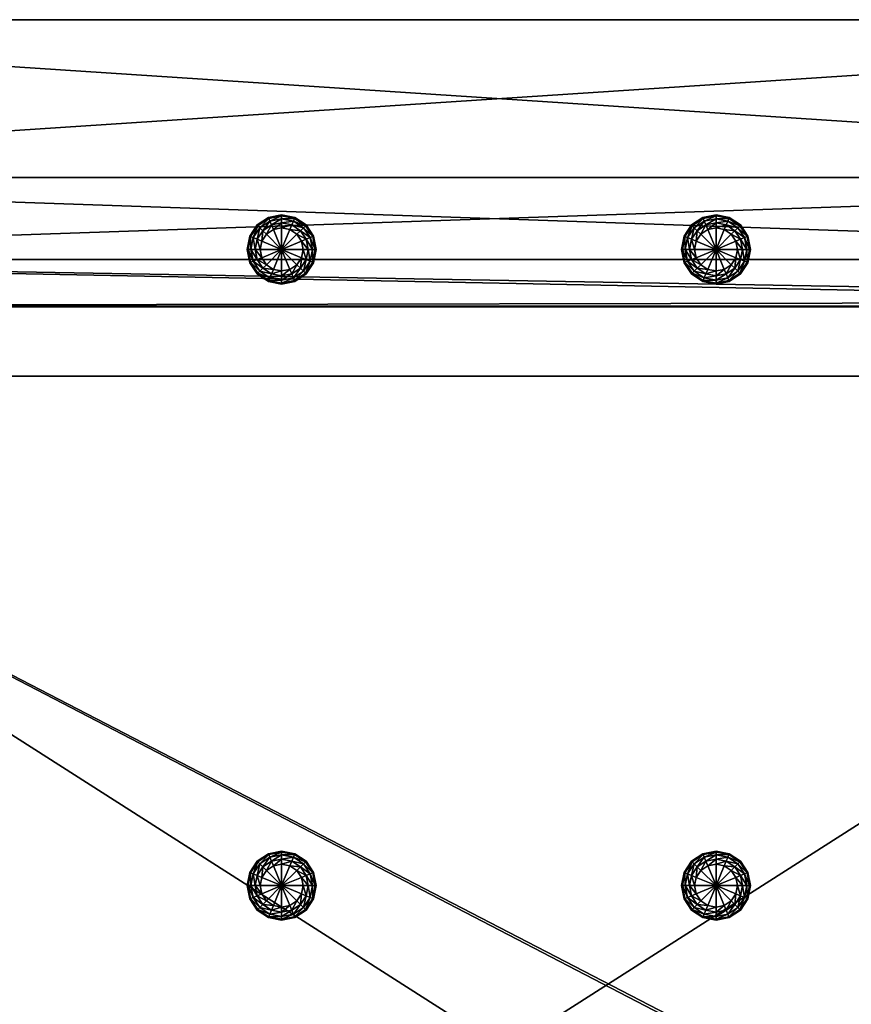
# Model space of a CAD drawing. Header units: centimetres. Extents: x -56.7 to 32.3, y -1.3 to 62.1.
# Tile 19 of 32: x -27.7 to -0.9, y 30.4 to 62.1. Entities that reach past the tile are written whole.
import ezdxf

# ---------------------------------------------------------------- set-up
doc = ezdxf.new("R2010")
doc.units = ezdxf.units.CM
doc.layers.add('EB333111', color=7, linetype='Continuous', true_color=0x068771)

msp = doc.modelspace()

# ---------------------------------------------------------------- meshes
at = {"layer": 'EB333111', "color": 134, "true_color": 0x1bb194}
mesh = msp.add_polyface(dxfattribs=at)
corners = [(-50.899, 54.424, 0.484), (-50.899, 57.067, 0.484), (26.441, 57.067, 0.484), (-50.899, 62.147, 0.484), (-50.899, 62.147, 1.136), (26.441, 62.147, 1.136), (26.441, 62.147, 47.063), (-50.899, 62.147, 47.063), (-50.899, 57.067, 47.063), (26.441, 62.147, 45.917), (-50.899, 62.147, 45.917), (26.441, 62.147, 1.333), (-50.899, 62.147, 1.333), (-50.899, 62.147, 38.784), (26.441, 62.147, 45.513), (-50.899, 62.147, 45.513), (-46.748, 59.668, 0.244), (-46.718, 59.68, 0.405), (-46.634, 59.253, 0.405), (-46.666, 59.253, 0.244), (-46.983, 60.019, 0.244), (-46.748, 58.839, 0.244), (-46.718, 58.827, 0.405), (-46.96, 58.465, 0.405), (-46.832, 59.633, 0.107), (-46.757, 59.253, 0.107), (-46.832, 58.874, 0.107), (-46.958, 59.58, 0.016), (-46.893, 59.253, 0.016), (-20.324, 54.744, 0.244), (-20.356, 54.744, 0.405), (-20.272, 55.171, 0.405), (-20.242, 54.33, 0.244), (-20.272, 54.318, 0.405), (-46.718, 59.68, 0.486), (-46.634, 59.253, 0.486), (-46.96, 60.041, 0.486), (-46.718, 58.827, 0.486), (-20.356, 54.744, 0.486), (-20.272, 55.171, 0.486), (-20.272, 54.318, 0.486), (26.441, 54.395, 47.063), (-50.899, 54.433, 47.063), (26.441, 62.147, 42.777), (-50.899, 62.147, 42.777), (-50.899, 62.147, 45.198), (26.441, 62.147, 41.978), (-50.899, 62.147, 41.978), (26.441, 62.147, 45.198), (26.441, 62.147, 38.784)]
mesh.append_faces([[corners[k] for k in face] for face in [(0, 1, 2), (3, 4, 5), (2, 1, 3), (6, 7, 8), (9, 10, 7), (11, 12, 13), (5, 4, 12), (14, 15, 10), (16, 17, 18), (18, 19, 16), (17, 16, 20), (21, 22, 23), (19, 18, 22), (22, 21, 19), (24, 16, 19), (19, 25, 24), (25, 19, 21), (21, 26, 25), (27, 24, 25), (28, 25, 26), (29, 30, 31), (32, 33, 30), (30, 29, 32), (18, 17, 34), (34, 35, 18), (36, 34, 17), (23, 22, 37), (22, 18, 35), (35, 37, 22), (31, 30, 38), (38, 39, 31), (30, 33, 40), (40, 38, 30), (41, 8, 42), (43, 44, 45), (46, 47, 44), (48, 45, 15), (49, 13, 47)]], dxfattribs={"vtx2": -1, "color": 134})
mesh = msp.add_polyface(dxfattribs=at)
corners = [(26.441, 57.067, 0.484), (26.441, 54.424, 0.484), (-50.899, 54.424, 0.484), (26.441, 62.147, 1.136), (26.441, 62.147, 0.484), (-50.899, 62.147, 0.484), (-50.899, 57.067, 47.063), (26.441, 54.395, 47.063), (26.441, 62.147, 47.063), (-50.899, 62.147, 47.063), (26.441, 62.147, 45.917), (-50.899, 62.147, 38.784), (26.441, 62.147, 38.784), (26.441, 62.147, 1.333), (-50.899, 62.147, 1.333), (-50.899, 62.147, 45.917), (26.441, 62.147, 45.513), (22.263, 59.668, 0.244), (22.233, 59.68, 0.405), (22.475, 60.041, 0.405), (22.18, 59.253, 0.244), (22.148, 59.253, 0.405), (22.263, 58.839, 0.244), (22.233, 58.827, 0.405), (22.497, 58.488, 0.244), (22.347, 59.633, 0.107), (22.497, 60.019, 0.244), (22.271, 59.253, 0.107), (22.347, 58.874, 0.107), (22.562, 58.552, 0.107), (22.408, 59.253, 0.016), (22.473, 58.926, 0.016), (-4.216, 55.171, 0.486), (-4.131, 54.744, 0.486), (-4.131, 54.744, 0.405), (-4.216, 54.318, 0.405), (22.233, 59.68, 0.486), (22.148, 59.253, 0.486), (22.233, 58.827, 0.486), (22.475, 58.465, 0.486), (26.441, 52.9, 0.484), (-50.899, 54.433, 47.063), (26.441, 53.069, 47.063), (-50.899, 62.147, 45.198), (26.441, 62.147, 45.198), (26.441, 62.147, 42.777), (-50.899, 62.147, 42.777), (26.441, 62.147, 41.978), (-50.899, 62.147, 45.513), (-50.899, 62.147, 41.978), (-50.899, 52.914, 47.063), (26.441, 52.914, 47.063)]
mesh.append_faces([[corners[k] for k in face] for face in [(0, 1, 2), (3, 4, 5), (5, 4, 0), (6, 7, 8), (9, 8, 10), (11, 12, 13), (14, 13, 3), (15, 10, 16), (17, 18, 19), (20, 21, 18), (18, 17, 20), (22, 23, 21), (21, 20, 22), (23, 22, 24), (25, 17, 26), (27, 20, 17), (17, 25, 27), (28, 22, 20), (20, 27, 28), (22, 28, 29), (30, 27, 25), (31, 28, 27), (27, 30, 31), (32, 33, 34), (35, 34, 33), (19, 18, 36), (18, 21, 37), (37, 36, 18), (21, 23, 38), (38, 37, 21), (39, 38, 23), (2, 1, 40), (41, 42, 7), (43, 44, 45), (46, 45, 47), (48, 16, 44), (49, 47, 12), (50, 51, 42)]], dxfattribs={"vtx2": -1, "color": 134})
mesh = msp.add_polyface(dxfattribs=at)
corners = [(-19.242, 55.827, 0.244), (-19.242, 55.859, 0.405), (-18.815, 55.774, 0.405), (-18.827, 55.745, 0.244), (-19.656, 55.745, 0.244), (-19.668, 55.774, 0.405), (-20.007, 55.51, 0.244), (-19.242, 55.736, 0.107), (-18.862, 55.66, 0.107), (-19.621, 55.66, 0.107), (-19.943, 55.445, 0.107), (-19.242, 55.6, 0.016), (-18.914, 55.534, 0.016), (-19.569, 55.534, 0.016), (-19.846, 55.349, 0.016), (-18.976, 55.386, -0.016), (-18.637, 55.349, 0.016), (-18.751, 55.235, -0.016), (-19.242, 55.439, -0.016), (-19.507, 55.386, -0.016), (-19.733, 55.235, -0.016), (-18.547, 54.744, -0.016), (-19.242, 54.744, -0.016), (-18.6, 55.01, -0.016), (-19.883, 55.01, -0.016), (-19.936, 54.744, -0.016), (-18.6, 54.479, -0.016), (-19.242, 55.859, 0.486), (-18.815, 55.774, 0.486), (-19.668, 55.774, 0.486), (-20.03, 55.533, 0.486)]
mesh.append_faces([[corners[k] for k in face] for face in [(21, 22, 23), (23, 22, 17), (17, 22, 15), (15, 22, 18), (18, 22, 19), (19, 22, 20), (20, 22, 24), (24, 22, 25), (26, 22, 21)]], dxfattribs={"color": 134})
mesh.append_faces([[corners[k] for k in face] for face in [(0, 1, 2), (2, 3, 0), (4, 5, 1), (1, 0, 4), (5, 4, 6), (7, 0, 3), (3, 8, 7), (9, 4, 0), (0, 7, 9), (4, 9, 10), (11, 7, 8), (8, 12, 11), (13, 9, 7), (7, 11, 13), (14, 10, 9), (9, 13, 14), (15, 12, 16), (16, 17, 15), (18, 11, 12), (12, 15, 18), (19, 13, 11), (11, 18, 19), (20, 14, 13), (13, 19, 20), (2, 1, 27), (27, 28, 2), (1, 5, 29), (29, 27, 1), (30, 29, 5)]], dxfattribs={"vtx2": -1, "color": 134})
mesh = msp.add_polyface(dxfattribs=at)
corners = [(-5.245, 55.827, 0.244), (-5.245, 55.859, 0.405), (-4.819, 55.774, 0.405), (-5.66, 55.745, 0.244), (-5.672, 55.774, 0.405), (-6.011, 55.51, 0.244), (-6.034, 55.533, 0.405), (-6.246, 55.159, 0.244), (-5.245, 55.736, 0.107), (-4.831, 55.745, 0.244), (-5.625, 55.66, 0.107), (-5.947, 55.445, 0.107), (-6.161, 55.124, 0.107), (-5.245, 55.6, 0.016), (-4.866, 55.66, 0.107), (-5.573, 55.534, 0.016), (-5.85, 55.349, 0.016), (-6.035, 55.072, 0.016), (-6.101, 54.744, 0.016), (-5.245, 55.439, -0.016), (-4.918, 55.534, 0.016), (-5.511, 55.386, -0.016), (-5.736, 55.235, -0.016), (-5.887, 55.01, -0.016), (-5.94, 54.744, -0.016), (-4.98, 55.386, -0.016), (-5.245, 54.744, -0.016), (-5.672, 55.774, 0.486), (-5.245, 55.859, 0.486), (-6.034, 55.533, 0.486)]
mesh.append_faces([[corners[k] for k in face] for face in [(25, 26, 19), (19, 26, 21), (21, 26, 22), (22, 26, 23), (23, 26, 24)]], dxfattribs={"color": 134})
mesh.append_faces([[corners[k] for k in face] for face in [(0, 1, 2), (3, 4, 1), (1, 0, 3), (5, 6, 4), (4, 3, 5), (6, 5, 7), (8, 0, 9), (10, 3, 0), (0, 8, 10), (11, 5, 3), (3, 10, 11), (5, 11, 12), (13, 8, 14), (15, 10, 8), (8, 13, 15), (16, 11, 10), (10, 15, 16), (17, 12, 11), (11, 16, 17), (12, 17, 18), (19, 13, 20), (21, 15, 13), (13, 19, 21), (22, 16, 15), (15, 21, 22), (23, 17, 16), (16, 22, 23), (24, 18, 17), (17, 23, 24), (1, 4, 27), (27, 28, 1), (4, 6, 29), (29, 27, 4)]], dxfattribs={"vtx2": -1, "color": 134})
mesh = msp.add_polyface(dxfattribs=at)
corners = [(-4.245, 55.159, 0.244), (-4.216, 55.171, 0.405), (-4.131, 54.744, 0.405), (-4.163, 54.744, 0.244), (-4.48, 55.51, 0.244), (-4.457, 55.533, 0.405), (-4.831, 55.745, 0.244), (-4.819, 55.774, 0.405), (-5.245, 55.827, 0.244), (-4.329, 55.124, 0.107), (-4.254, 54.744, 0.107), (-4.544, 55.445, 0.107), (-4.866, 55.66, 0.107), (-5.245, 55.736, 0.107), (-4.455, 55.072, 0.016), (-4.39, 54.744, 0.016), (-4.641, 55.349, 0.016), (-4.918, 55.534, 0.016), (-5.245, 55.6, 0.016), (-4.604, 55.01, -0.016), (-4.551, 54.744, -0.016), (-4.754, 55.235, -0.016), (-4.98, 55.386, -0.016), (-5.245, 55.439, -0.016), (-5.245, 54.744, -0.016), (-4.216, 55.171, 0.486), (-4.457, 55.533, 0.486), (-4.819, 55.774, 0.486), (-5.245, 55.859, 0.405), (-5.245, 55.859, 0.486)]
mesh.append_faces([[corners[k] for k in face] for face in [(20, 24, 19), (19, 24, 21), (21, 24, 22)]], dxfattribs={"color": 134})
mesh.append_faces([[corners[k] for k in face] for face in [(0, 1, 2), (2, 3, 0), (4, 5, 1), (1, 0, 4), (6, 7, 5), (5, 4, 6), (7, 6, 8), (9, 0, 3), (3, 10, 9), (11, 4, 0), (0, 9, 11), (12, 6, 4), (4, 11, 12), (6, 12, 13), (14, 9, 10), (10, 15, 14), (16, 11, 9), (9, 14, 16), (17, 12, 11), (11, 16, 17), (12, 17, 18), (19, 14, 15), (15, 20, 19), (21, 16, 14), (14, 19, 21), (22, 17, 16), (16, 21, 22), (17, 22, 23), (2, 1, 25), (1, 5, 26), (26, 25, 1), (5, 7, 27), (27, 26, 5), (7, 28, 29), (29, 27, 7)]], dxfattribs={"vtx2": -1, "color": 134})
mesh = msp.add_polyface(dxfattribs=at)
corners = [(-20.007, 55.51, 0.244), (-20.03, 55.533, 0.405), (-19.668, 55.774, 0.405), (-20.242, 55.159, 0.244), (-20.272, 55.171, 0.405), (-20.324, 54.744, 0.244), (-20.007, 53.979, 0.244), (-20.03, 53.956, 0.405), (-20.272, 54.318, 0.405), (-20.242, 54.33, 0.244), (-19.656, 53.744, 0.244), (-19.943, 55.445, 0.107), (-19.656, 55.745, 0.244), (-20.158, 55.124, 0.107), (-20.233, 54.744, 0.107), (-20.158, 54.365, 0.107), (-19.943, 54.043, 0.107), (-19.621, 53.828, 0.107), (-20.032, 55.072, 0.016), (-19.846, 55.349, 0.016), (-20.097, 54.744, 0.016), (-20.032, 54.417, 0.016), (-19.846, 54.14, 0.016), (-19.883, 55.01, -0.016), (-19.733, 55.235, -0.016), (-19.936, 54.744, -0.016), (-19.883, 54.479, -0.016), (-19.733, 54.253, -0.016), (-20.03, 55.533, 0.486), (-20.272, 55.171, 0.486), (-20.03, 53.956, 0.486), (-20.272, 54.318, 0.486), (-19.668, 53.714, 0.486)]
mesh.append_faces([[corners[k] for k in face] for face in [(0, 1, 2), (3, 4, 1), (1, 0, 3), (4, 3, 5), (6, 7, 8), (8, 9, 6), (7, 6, 10), (11, 0, 12), (13, 3, 0), (0, 11, 13), (14, 5, 3), (3, 13, 14), (15, 9, 5), (5, 14, 15), (16, 6, 9), (9, 15, 16), (6, 16, 17), (18, 13, 11), (11, 19, 18), (20, 14, 13), (13, 18, 20), (21, 15, 14), (14, 20, 21), (22, 16, 15), (15, 21, 22), (23, 18, 19), (19, 24, 23), (25, 20, 18), (18, 23, 25), (26, 21, 20), (20, 25, 26), (27, 22, 21), (21, 26, 27), (2, 1, 28), (1, 4, 29), (29, 28, 1), (8, 7, 30), (30, 31, 8), (32, 30, 7)]], dxfattribs={"vtx2": -1, "color": 134})
mesh = msp.add_polyface(dxfattribs=at)
corners = [(-18.241, 55.159, 0.244), (-18.212, 55.171, 0.405), (-18.127, 54.744, 0.405), (-18.159, 54.744, 0.244), (-18.476, 55.51, 0.244), (-18.453, 55.533, 0.405), (-18.827, 55.745, 0.244), (-18.815, 55.774, 0.405), (-18.326, 55.124, 0.107), (-18.25, 54.744, 0.107), (-18.541, 55.445, 0.107), (-18.862, 55.66, 0.107), (-18.452, 55.072, 0.016), (-18.386, 54.744, 0.016), (-18.637, 55.349, 0.016), (-18.914, 55.534, 0.016), (-18.6, 55.01, -0.016), (-18.547, 54.744, -0.016), (-18.751, 55.235, -0.016), (-6.246, 55.159, 0.244), (-6.275, 55.171, 0.405), (-6.034, 55.533, 0.405), (-6.328, 54.744, 0.244), (-6.36, 54.744, 0.405), (-6.161, 55.124, 0.107), (-6.011, 55.51, 0.244), (-6.237, 54.744, 0.107), (-6.101, 54.744, 0.016), (-18.212, 55.171, 0.486), (-18.127, 54.744, 0.486), (-18.453, 55.533, 0.486), (-18.815, 55.774, 0.486), (-6.275, 55.171, 0.486), (-6.034, 55.533, 0.486), (-6.36, 54.744, 0.486)]
mesh.append_faces([[corners[k] for k in face] for face in [(0, 1, 2), (2, 3, 0), (4, 5, 1), (1, 0, 4), (6, 7, 5), (5, 4, 6), (8, 0, 3), (3, 9, 8), (10, 4, 0), (0, 8, 10), (11, 6, 4), (4, 10, 11), (12, 8, 9), (9, 13, 12), (14, 10, 8), (8, 12, 14), (15, 11, 10), (10, 14, 15), (16, 12, 13), (13, 17, 16), (18, 14, 12), (12, 16, 18), (19, 20, 21), (22, 23, 20), (20, 19, 22), (24, 19, 25), (26, 22, 19), (19, 24, 26), (27, 26, 24), (2, 1, 28), (28, 29, 2), (1, 5, 30), (30, 28, 1), (5, 7, 31), (31, 30, 5), (21, 20, 32), (32, 33, 21), (20, 23, 34), (34, 32, 20)]], dxfattribs={"vtx2": -1, "color": 134})
mesh = msp.add_polyface(dxfattribs=at)
corners = [(-18.241, 54.33, 0.244), (-18.212, 54.318, 0.405), (-18.453, 53.956, 0.405), (-18.159, 54.744, 0.244), (-18.127, 54.744, 0.405), (-18.326, 54.365, 0.107), (-18.476, 53.979, 0.244), (-18.541, 54.043, 0.107), (-18.25, 54.744, 0.107), (-18.452, 54.417, 0.016), (-18.637, 54.14, 0.016), (-18.386, 54.744, 0.016), (-19.846, 54.14, 0.016), (-19.733, 54.253, -0.016), (-19.507, 54.103, -0.016), (-18.751, 54.253, -0.016), (-18.914, 53.954, 0.016), (-18.6, 54.479, -0.016), (-18.547, 54.744, -0.016), (-19.936, 54.744, -0.016), (-19.242, 54.744, -0.016), (-19.883, 54.479, -0.016), (-19.242, 54.05, -0.016), (-18.976, 54.103, -0.016), (-6.246, 54.33, 0.244), (-6.275, 54.318, 0.405), (-6.36, 54.744, 0.405), (-6.328, 54.744, 0.244), (-6.011, 53.979, 0.244), (-6.161, 54.365, 0.107), (-6.237, 54.744, 0.107), (-5.947, 54.043, 0.107), (-6.035, 54.417, 0.016), (-6.101, 54.744, 0.016), (-18.212, 54.318, 0.486), (-18.127, 54.744, 0.486), (-6.275, 54.318, 0.486), (-6.36, 54.744, 0.486), (-6.034, 53.956, 0.486)]
mesh.append_faces([[corners[k] for k in face] for face in [(19, 20, 21), (21, 20, 13), (13, 20, 14), (14, 20, 22), (22, 20, 23), (23, 20, 15), (15, 20, 17)]], dxfattribs={"color": 134})
mesh.append_faces([[corners[k] for k in face] for face in [(0, 1, 2), (3, 4, 1), (1, 0, 3), (5, 0, 6), (6, 7, 5), (8, 3, 0), (0, 5, 8), (9, 5, 7), (7, 10, 9), (11, 8, 5), (5, 9, 11), (12, 13, 14), (15, 10, 16), (17, 9, 10), (10, 15, 17), (18, 11, 9), (9, 17, 18), (24, 25, 26), (26, 27, 24), (25, 24, 28), (29, 24, 27), (27, 30, 29), (24, 29, 31), (32, 29, 30), (30, 33, 32), (2, 1, 34), (1, 4, 35), (35, 34, 1), (26, 25, 36), (36, 37, 26), (38, 36, 25)]], dxfattribs={"vtx2": -1, "color": 134})
mesh = msp.add_polyface(dxfattribs=at)
corners = [(-6.011, 53.979, 0.244), (-6.034, 53.956, 0.405), (-6.275, 54.318, 0.405), (-5.66, 53.744, 0.244), (-5.672, 53.714, 0.405), (-5.245, 53.662, 0.244), (-5.245, 53.63, 0.405), (-4.831, 53.744, 0.244), (-5.947, 54.043, 0.107), (-6.246, 54.33, 0.244), (-5.625, 53.828, 0.107), (-5.245, 53.753, 0.107), (-4.866, 53.828, 0.107), (-5.85, 54.14, 0.016), (-6.161, 54.365, 0.107), (-6.035, 54.417, 0.016), (-5.573, 53.954, 0.016), (-5.245, 53.889, 0.016), (-4.918, 53.954, 0.016), (-5.887, 54.479, -0.016), (-6.101, 54.744, 0.016), (-5.94, 54.744, -0.016), (-5.736, 54.253, -0.016), (-5.511, 54.103, -0.016), (-5.245, 54.05, -0.016), (-4.98, 54.103, -0.016), (-5.245, 54.744, -0.016), (-6.034, 53.956, 0.486), (-5.672, 53.714, 0.486), (-5.245, 53.63, 0.486)]
mesh.append_faces([[corners[k] for k in face] for face in [(21, 26, 19), (19, 26, 22), (22, 26, 23), (23, 26, 24), (24, 26, 25)]], dxfattribs={"color": 134})
mesh.append_faces([[corners[k] for k in face] for face in [(0, 1, 2), (3, 4, 1), (1, 0, 3), (5, 6, 4), (4, 3, 5), (6, 5, 7), (8, 0, 9), (10, 3, 0), (0, 8, 10), (11, 5, 3), (3, 10, 11), (5, 11, 12), (13, 8, 14), (14, 15, 13), (16, 10, 8), (8, 13, 16), (17, 11, 10), (10, 16, 17), (11, 17, 18), (19, 15, 20), (20, 21, 19), (22, 13, 15), (15, 19, 22), (23, 16, 13), (13, 22, 23), (24, 17, 16), (16, 23, 24), (17, 24, 25), (2, 1, 27), (1, 4, 28), (28, 27, 1), (4, 6, 29), (29, 28, 4)]], dxfattribs={"vtx2": -1, "color": 134})
mesh = msp.add_polyface(dxfattribs=at)
corners = [(-4.831, 53.744, 0.244), (-4.819, 53.714, 0.405), (-5.245, 53.63, 0.405), (-4.48, 53.979, 0.244), (-4.457, 53.956, 0.405), (-4.245, 54.33, 0.244), (-4.216, 54.318, 0.405), (-4.163, 54.744, 0.244), (-4.131, 54.744, 0.405), (-4.866, 53.828, 0.107), (-5.245, 53.662, 0.244), (-4.544, 54.043, 0.107), (-4.329, 54.365, 0.107), (-4.254, 54.744, 0.107), (-4.918, 53.954, 0.016), (-5.245, 53.753, 0.107), (-4.641, 54.14, 0.016), (-4.455, 54.417, 0.016), (-4.39, 54.744, 0.016), (-4.98, 54.103, -0.016), (-5.245, 53.889, 0.016), (-4.754, 54.253, -0.016), (-4.604, 54.479, -0.016), (-4.551, 54.744, -0.016), (-5.245, 54.744, -0.016), (-4.819, 53.714, 0.486), (-5.245, 53.63, 0.486), (-4.457, 53.956, 0.486), (-4.216, 54.318, 0.486), (-4.131, 54.744, 0.486)]
mesh.append_faces([[corners[k] for k in face] for face in [(19, 24, 21), (21, 24, 22), (22, 24, 23)]], dxfattribs={"color": 134})
mesh.append_faces([[corners[k] for k in face] for face in [(0, 1, 2), (3, 4, 1), (1, 0, 3), (5, 6, 4), (4, 3, 5), (7, 8, 6), (6, 5, 7), (9, 0, 10), (11, 3, 0), (0, 9, 11), (12, 5, 3), (3, 11, 12), (13, 7, 5), (5, 12, 13), (14, 9, 15), (16, 11, 9), (9, 14, 16), (17, 12, 11), (11, 16, 17), (18, 13, 12), (12, 17, 18), (19, 14, 20), (21, 16, 14), (14, 19, 21), (22, 17, 16), (16, 21, 22), (23, 18, 17), (17, 22, 23), (2, 1, 25), (25, 26, 2), (1, 4, 27), (27, 25, 1), (4, 6, 28), (28, 27, 4), (29, 28, 6)]], dxfattribs={"vtx2": -1, "color": 134})
mesh = msp.add_polyface(dxfattribs=at)
corners = [(21.957, 50.662, 36.478), (-46.047, 50.662, 36.478), (-46.047, 50.662, 5.449), (-46.047, 7.246, 41.792), (-46.047, 50.662, 41.792), (-46.047, 50.662, 42.054), (21.957, 50.662, 5.449), (-46.047, 7.246, 5.449), (-20.007, 35.012, 0.244), (-20.03, 35.034, 0.405), (-19.668, 35.276, 0.405), (-20.242, 34.661, 0.244), (-20.272, 34.673, 0.405), (-20.324, 34.246, 0.244), (-20.356, 34.246, 0.405), (-19.943, 34.947, 0.107), (-19.656, 35.247, 0.244), (-20.158, 34.626, 0.107), (-20.233, 34.246, 0.107), (-20.158, 33.867, 0.107), (-20.032, 34.574, 0.016), (-19.846, 34.851, 0.016), (-20.097, 34.246, 0.016), (-20.032, 33.919, 0.016), (-19.883, 34.512, -0.016), (-19.936, 34.246, -0.016), (-19.883, 33.981, -0.016), (-20.03, 35.034, 0.486), (-20.272, 34.673, 0.486), (-20.356, 34.246, 0.486), (26.441, 52.9, 0.484), (-50.899, 52.9, 0.484), (-50.899, 54.424, 0.484), (21.957, 50.662, 41.792), (-46.047, 50.662, 39.787), (-46.047, 7.246, 39.125), (-46.047, 50.662, 39.125), (21.957, 50.662, 39.787), (-46.047, 7.246, 36.478), (-46.047, 7.246, 39.787), (21.957, 50.662, 42.054), (21.957, 50.662, 39.125), (26.441, 53.069, 47.063), (-50.899, 54.433, 47.063), (-50.899, 52.914, 47.063)]
mesh.append_faces([[corners[k] for k in face] for face in [(0, 1, 2), (3, 4, 5), (6, 2, 7), (8, 9, 10), (11, 12, 9), (9, 8, 11), (13, 14, 12), (12, 11, 13), (15, 8, 16), (17, 11, 8), (8, 15, 17), (18, 13, 11), (11, 17, 18), (13, 18, 19), (20, 17, 15), (15, 21, 20), (22, 18, 17), (17, 20, 22), (18, 22, 23), (24, 20, 21), (25, 22, 20), (20, 24, 25), (22, 25, 26), (10, 9, 27), (9, 12, 28), (28, 27, 9), (12, 14, 29), (29, 28, 12), (30, 31, 32), (33, 4, 34), (35, 36, 34), (37, 34, 36), (38, 1, 36), (39, 34, 4), (40, 5, 4), (41, 36, 1), (7, 2, 1), (42, 43, 44)]], dxfattribs={"vtx2": -1, "color": 134})
mesh = msp.add_polyface(dxfattribs=at)
corners = [(-19.656, 53.744, 0.244), (-19.668, 53.714, 0.405), (-20.03, 53.956, 0.405), (-19.242, 53.662, 0.244), (-19.242, 53.63, 0.405), (-18.827, 53.744, 0.244), (-18.815, 53.714, 0.405), (-18.476, 53.979, 0.244), (-18.453, 53.956, 0.405), (-18.241, 54.33, 0.244), (-19.621, 53.828, 0.107), (-20.007, 53.979, 0.244), (-19.242, 53.753, 0.107), (-18.862, 53.828, 0.107), (-18.541, 54.043, 0.107), (-19.569, 53.954, 0.016), (-19.943, 54.043, 0.107), (-19.846, 54.14, 0.016), (-19.242, 53.889, 0.016), (-18.914, 53.954, 0.016), (-18.637, 54.14, 0.016), (-19.507, 54.103, -0.016), (-19.242, 54.05, -0.016), (-18.976, 54.103, -0.016), (-18.751, 54.253, -0.016), (-19.668, 53.714, 0.486), (-19.242, 53.63, 0.486), (-18.815, 53.714, 0.486), (-18.453, 53.956, 0.486), (-18.212, 54.318, 0.486), (-19.668, 35.276, 0.486), (-19.242, 35.361, 0.486), (-19.242, 35.361, 0.405)]
mesh.append_faces([[corners[k] for k in face] for face in [(0, 1, 2), (3, 4, 1), (1, 0, 3), (5, 6, 4), (4, 3, 5), (7, 8, 6), (6, 5, 7), (8, 7, 9), (10, 0, 11), (12, 3, 0), (0, 10, 12), (13, 5, 3), (3, 12, 13), (14, 7, 5), (5, 13, 14), (15, 10, 16), (16, 17, 15), (18, 12, 10), (10, 15, 18), (19, 13, 12), (12, 18, 19), (20, 14, 13), (13, 19, 20), (21, 15, 17), (22, 18, 15), (15, 21, 22), (23, 19, 18), (18, 22, 23), (19, 23, 24), (2, 1, 25), (1, 4, 26), (26, 25, 1), (4, 6, 27), (27, 26, 4), (6, 8, 28), (28, 27, 6), (29, 28, 8), (30, 31, 32)]], dxfattribs={"vtx2": -1, "color": 134})
mesh = msp.add_polyface(dxfattribs=at)
corners = [(-50.899, 52.914, 47.063), (-50.9, 12.878, 47.063), (26.444, 12.878, 47.063), (-47.341, 22.748, 0.244), (-47.329, 22.778, 0.405), (-46.967, 22.536, 0.405), (-46.99, 22.514, 0.244), (-47.755, 22.831, 0.244), (-47.755, 22.863, 0.405), (-47.376, 22.664, 0.107), (-47.054, 22.449, 0.107), (-47.755, 22.74, 0.107), (-47.428, 22.538, 0.016), (-47.755, 22.603, 0.016), (-48.083, 22.538, 0.016), (-20.242, 33.832, 0.244), (-20.272, 33.82, 0.405), (-20.356, 34.246, 0.405), (-20.324, 34.246, 0.244), (-20.007, 33.481, 0.244), (-20.03, 33.458, 0.405), (-19.656, 33.246, 0.244), (-20.158, 33.867, 0.107), (-19.943, 33.545, 0.107), (-19.621, 33.33, 0.107), (-20.032, 33.919, 0.016), (-20.233, 34.246, 0.107), (-19.846, 33.641, 0.016), (-19.883, 33.981, -0.016), (-20.097, 34.246, 0.016), (-19.733, 33.755, -0.016), (-47.329, 22.778, 0.486), (-46.967, 22.536, 0.486), (-47.755, 22.863, 0.486), (-20.272, 33.82, 0.486), (-20.356, 34.246, 0.486), (-20.03, 33.458, 0.486), (-19.668, 33.216, 0.486), (26.444, 12.726, 0.484), (-50.9, 12.726, 0.484), (-50.899, 52.9, 0.484)]
mesh.append_faces([[corners[k] for k in face] for face in [(0, 1, 2), (3, 4, 5), (5, 6, 3), (7, 8, 4), (4, 3, 7), (9, 3, 6), (6, 10, 9), (11, 7, 3), (3, 9, 11), (12, 9, 10), (13, 11, 9), (9, 12, 13), (11, 13, 14), (15, 16, 17), (17, 18, 15), (19, 20, 16), (16, 15, 19), (20, 19, 21), (22, 15, 18), (23, 19, 15), (15, 22, 23), (19, 23, 24), (25, 22, 26), (27, 23, 22), (22, 25, 27), (28, 25, 29), (30, 27, 25), (25, 28, 30), (5, 4, 31), (31, 32, 5), (4, 8, 33), (33, 31, 4), (17, 16, 34), (34, 35, 17), (16, 20, 36), (36, 34, 16), (37, 36, 20), (38, 39, 40)]], dxfattribs={"vtx2": -1, "color": 134})
mesh = msp.add_polyface(dxfattribs=at)
corners = [(26.444, 12.878, 47.063), (26.441, 52.914, 47.063), (-50.899, 52.914, 47.063), (-46.047, 50.662, 5.449), (21.957, 50.662, 5.449), (21.957, 50.662, 36.478), (21.957, 7.246, 36.478), (-46.047, 50.662, 42.054), (21.957, 50.662, 42.054), (21.957, 7.246, 42.054), (26.255, 33.669, 0.244), (26.225, 33.681, 0.405), (26.467, 34.043, 0.405), (26.489, 34.02, 0.244), (26.172, 33.255, 0.244), (26.14, 33.255, 0.405), (26.255, 32.841, 0.244), (26.339, 33.634, 0.107), (26.554, 33.956, 0.107), (26.263, 33.255, 0.107), (26.339, 32.875, 0.107), (26.465, 33.582, 0.016), (26.65, 33.86, 0.016), (26.4, 33.255, 0.016), (26.465, 32.928, 0.016), (26.561, 33.255, -0.016), (26.613, 33.521, -0.016), (26.613, 32.989, -0.016), (26.225, 33.681, 0.486), (26.467, 34.043, 0.486), (26.14, 33.255, 0.486), (26.225, 32.828, 0.486), (-46.047, 50.662, 39.787), (21.957, 50.662, 39.787), (21.957, 50.662, 41.792), (21.957, 7.246, 41.792), (-46.047, 50.662, 39.125), (21.957, 50.662, 39.125), (21.957, 7.246, 39.787), (-46.047, 50.662, 41.792), (-46.047, 50.662, 36.478), (21.957, 7.246, 39.125), (-50.899, 52.9, 0.484), (26.441, 52.9, 0.484), (26.444, 12.726, 0.484)]
mesh.append_faces([[corners[k] for k in face] for face in [(0, 1, 2), (3, 4, 5), (6, 5, 4), (7, 8, 9), (10, 11, 12), (12, 13, 10), (14, 15, 11), (11, 10, 14), (15, 14, 16), (17, 10, 13), (13, 18, 17), (19, 14, 10), (10, 17, 19), (14, 19, 20), (21, 17, 18), (18, 22, 21), (23, 19, 17), (17, 21, 23), (24, 20, 19), (19, 23, 24), (25, 23, 21), (21, 26, 25), (27, 24, 23), (23, 25, 27), (12, 11, 28), (28, 29, 12), (11, 15, 30), (30, 28, 11), (31, 30, 15), (32, 33, 34), (35, 34, 33), (36, 37, 33), (38, 33, 37), (39, 34, 8), (9, 8, 34), (40, 5, 37), (41, 37, 5), (42, 43, 44)]], dxfattribs={"vtx2": -1, "color": 134})
mesh = msp.add_polyface(dxfattribs=at)
corners = [(-46.047, 50.662, 42.054), (-46.047, 7.246, 42.054), (-46.047, 7.246, 41.792), (21.957, 7.246, 42.054), (-46.755, 22.163, 0.244), (-46.726, 22.175, 0.405), (-46.641, 21.748, 0.405), (-46.673, 21.748, 0.244), (-46.99, 22.514, 0.244), (-46.967, 22.536, 0.405), (-46.755, 21.334, 0.244), (-46.726, 21.322, 0.405), (-46.967, 20.96, 0.405), (-46.99, 20.983, 0.244), (-46.839, 22.128, 0.107), (-46.764, 21.748, 0.107), (-47.054, 22.449, 0.107), (-46.839, 21.369, 0.107), (-47.054, 21.047, 0.107), (-46.965, 22.075, 0.016), (-46.9, 21.748, 0.016), (-47.151, 22.353, 0.016), (-46.965, 21.421, 0.016), (-47.114, 22.014, -0.016), (-47.061, 21.748, -0.016), (-46.726, 22.175, 0.486), (-46.641, 21.748, 0.486), (-46.967, 22.536, 0.486), (-46.726, 21.322, 0.486), (-46.967, 20.96, 0.486), (-46.047, 50.662, 39.787), (-46.047, 7.246, 39.787), (-46.047, 7.246, 39.125), (-46.047, 50.662, 39.125), (-46.047, 7.246, 36.478), (-46.047, 50.662, 41.792), (-46.047, 50.662, 36.478), (-46.047, 7.246, 5.449)]
mesh.append_faces([[corners[k] for k in face] for face in [(0, 1, 2), (3, 1, 0), (4, 5, 6), (6, 7, 4), (8, 9, 5), (5, 4, 8), (10, 11, 12), (12, 13, 10), (7, 6, 11), (11, 10, 7), (14, 4, 7), (7, 15, 14), (16, 8, 4), (4, 14, 16), (17, 10, 13), (13, 18, 17), (15, 7, 10), (10, 17, 15), (19, 14, 15), (15, 20, 19), (14, 19, 21), (22, 17, 18), (20, 15, 17), (17, 22, 20), (23, 19, 20), (24, 20, 22), (6, 5, 25), (25, 26, 6), (5, 9, 27), (27, 25, 5), (12, 11, 28), (28, 29, 12), (11, 6, 26), (26, 28, 11), (30, 31, 32), (33, 32, 34), (35, 2, 31), (36, 34, 37)]], dxfattribs={"vtx2": -1, "color": 134})
mesh = msp.add_polyface(dxfattribs=at)
corners = [(-46.047, 7.246, 5.449), (21.957, 7.246, 5.449), (21.957, 50.662, 5.449), (21.957, 7.246, 36.478), (-4.831, 14.755, 0.244), (-4.819, 14.784, 0.405), (-4.457, 14.543, 0.405), (-5.245, 14.837, 0.244), (-5.245, 14.869, 0.405), (-5.66, 14.755, 0.244), (-5.672, 14.784, 0.405), (-6.011, 14.52, 0.244), (-4.866, 14.67, 0.107), (-4.48, 14.52, 0.244), (-5.245, 14.746, 0.107), (-5.625, 14.67, 0.107), (-5.947, 14.455, 0.107), (-5.245, 14.61, 0.016), (-5.573, 14.544, 0.016), (22.173, 21.748, 0.244), (22.141, 21.748, 0.405), (22.226, 22.175, 0.405), (22.255, 22.163, 0.244), (22.255, 21.334, 0.244), (22.226, 21.322, 0.405), (22.264, 21.748, 0.107), (22.34, 21.369, 0.107), (-4.819, 14.784, 0.486), (-5.245, 14.869, 0.486), (-5.672, 14.784, 0.486), (-6.034, 14.543, 0.405), (-6.034, 14.543, 0.486), (22.141, 21.748, 0.486), (22.226, 22.175, 0.486), (22.226, 21.322, 0.486), (21.957, 50.662, 39.787), (21.957, 7.246, 39.787), (21.957, 7.246, 41.792), (21.957, 50.662, 39.125), (21.957, 7.246, 39.125), (21.957, 50.662, 41.792), (21.957, 7.246, 42.054), (21.957, 50.662, 36.478)]
mesh.append_faces([[corners[k] for k in face] for face in [(0, 1, 2), (2, 1, 3), (4, 5, 6), (7, 8, 5), (5, 4, 7), (9, 10, 8), (8, 7, 9), (10, 9, 11), (12, 4, 13), (14, 7, 4), (4, 12, 14), (15, 9, 7), (7, 14, 15), (9, 15, 16), (17, 14, 12), (18, 15, 14), (14, 17, 18), (19, 20, 21), (21, 22, 19), (23, 24, 20), (20, 19, 23), (25, 19, 22), (26, 23, 19), (6, 5, 27), (5, 8, 28), (28, 27, 5), (8, 10, 29), (29, 28, 8), (10, 30, 31), (31, 29, 10), (21, 20, 32), (32, 33, 21), (20, 24, 34), (34, 32, 20), (35, 36, 37), (38, 39, 36), (40, 37, 41), (42, 3, 39)]], dxfattribs={"vtx2": -1, "color": 134})
mesh = msp.add_polyface(dxfattribs=at)
corners = [(-19.242, 35.329, 0.244), (-19.242, 35.361, 0.405), (-18.815, 35.276, 0.405), (-18.827, 35.247, 0.244), (-19.656, 35.247, 0.244), (-19.668, 35.276, 0.405), (-20.007, 35.012, 0.244), (-19.242, 35.238, 0.107), (-18.862, 35.162, 0.107), (-19.621, 35.162, 0.107), (-19.943, 34.947, 0.107), (-18.914, 35.036, 0.016), (-18.541, 34.947, 0.107), (-19.242, 35.101, 0.016), (-19.569, 35.036, 0.016), (-19.846, 34.851, 0.016), (-18.976, 34.888, -0.016), (-18.637, 34.851, 0.016), (-18.751, 34.737, -0.016), (-19.242, 34.941, -0.016), (-19.507, 34.888, -0.016), (-19.733, 34.737, -0.016), (-19.883, 34.512, -0.016), (-18.547, 34.246, -0.016), (-19.242, 34.246, -0.016), (-18.6, 34.512, -0.016), (-19.936, 34.246, -0.016), (-19.242, 35.361, 0.486), (-18.815, 35.276, 0.486), (-19.668, 35.276, 0.486), (-20.03, 35.034, 0.486)]
mesh.append_faces([[corners[k] for k in face] for face in [(23, 24, 25), (25, 24, 18), (18, 24, 16), (16, 24, 19), (19, 24, 20), (20, 24, 21), (21, 24, 22), (22, 24, 26)]], dxfattribs={"color": 134})
mesh.append_faces([[corners[k] for k in face] for face in [(0, 1, 2), (2, 3, 0), (4, 5, 1), (1, 0, 4), (5, 4, 6), (7, 0, 3), (3, 8, 7), (9, 4, 0), (0, 7, 9), (4, 9, 10), (11, 8, 12), (13, 7, 8), (8, 11, 13), (14, 9, 7), (7, 13, 14), (15, 10, 9), (9, 14, 15), (16, 11, 17), (17, 18, 16), (19, 13, 11), (11, 16, 19), (20, 14, 13), (13, 19, 20), (21, 15, 14), (14, 20, 21), (15, 21, 22), (2, 1, 27), (27, 28, 2), (1, 5, 29), (30, 29, 5)]], dxfattribs={"vtx2": -1, "color": 134})
mesh = msp.add_polyface(dxfattribs=at)
corners = [(-18.476, 35.012, 0.244), (-18.453, 35.034, 0.405), (-18.212, 34.673, 0.405), (-18.827, 35.247, 0.244), (-18.815, 35.276, 0.405), (-18.476, 33.481, 0.244), (-18.453, 33.458, 0.405), (-18.815, 33.216, 0.405), (-18.827, 33.246, 0.244), (-18.241, 33.832, 0.244), (-18.541, 34.947, 0.107), (-18.241, 34.661, 0.244), (-18.326, 34.626, 0.107), (-18.862, 35.162, 0.107), (-18.541, 33.545, 0.107), (-18.862, 33.33, 0.107), (-18.326, 33.867, 0.107), (-18.452, 34.574, 0.016), (-18.25, 34.246, 0.107), (-18.386, 34.246, 0.016), (-18.637, 34.851, 0.016), (-18.914, 35.036, 0.016), (-18.637, 33.641, 0.016), (-18.452, 33.919, 0.016), (-18.6, 34.512, -0.016), (-18.547, 34.246, -0.016), (-18.751, 34.737, -0.016), (-18.6, 33.981, -0.016), (-18.751, 33.755, -0.016), (-18.453, 35.034, 0.486), (-18.815, 35.276, 0.486), (-18.453, 33.458, 0.486), (-18.815, 33.216, 0.486), (-18.212, 33.82, 0.486)]
mesh.append_faces([[corners[k] for k in face] for face in [(0, 1, 2), (3, 4, 1), (1, 0, 3), (5, 6, 7), (7, 8, 5), (6, 5, 9), (10, 0, 11), (11, 12, 10), (13, 3, 0), (0, 10, 13), (14, 5, 8), (8, 15, 14), (16, 9, 5), (5, 14, 16), (17, 12, 18), (18, 19, 17), (20, 10, 12), (12, 17, 20), (10, 20, 21), (22, 14, 15), (23, 16, 14), (14, 22, 23), (19, 18, 16), (16, 23, 19), (24, 17, 19), (19, 25, 24), (26, 20, 17), (17, 24, 26), (27, 23, 22), (22, 28, 27), (25, 19, 23), (23, 27, 25), (2, 1, 29), (1, 4, 30), (30, 29, 1), (7, 6, 31), (31, 32, 7), (33, 31, 6)]], dxfattribs={"vtx2": -1, "color": 134})
mesh = msp.add_polyface(dxfattribs=at)
corners = [(-5.245, 35.329, 0.244), (-5.245, 35.361, 0.405), (-4.819, 35.276, 0.405), (-5.66, 35.247, 0.244), (-5.672, 35.276, 0.405), (-6.011, 35.012, 0.244), (-6.034, 35.034, 0.405), (-6.246, 34.661, 0.244), (-5.245, 35.238, 0.107), (-4.831, 35.247, 0.244), (-5.625, 35.162, 0.107), (-5.947, 34.947, 0.107), (-6.161, 34.626, 0.107), (-5.245, 35.101, 0.016), (-4.866, 35.162, 0.107), (-5.573, 35.036, 0.016), (-5.85, 34.851, 0.016), (-6.035, 34.574, 0.016), (-6.101, 34.246, 0.016), (-5.245, 34.941, -0.016), (-4.918, 35.036, 0.016), (-5.511, 34.888, -0.016), (-5.736, 34.737, -0.016), (-5.887, 34.512, -0.016), (-5.94, 34.246, -0.016), (-4.98, 34.888, -0.016), (-5.245, 34.246, -0.016), (-5.672, 35.276, 0.486), (-5.245, 35.361, 0.486), (-6.034, 35.034, 0.486)]
mesh.append_faces([[corners[k] for k in face] for face in [(25, 26, 19), (19, 26, 21), (21, 26, 22), (22, 26, 23), (23, 26, 24)]], dxfattribs={"color": 134})
mesh.append_faces([[corners[k] for k in face] for face in [(0, 1, 2), (3, 4, 1), (1, 0, 3), (5, 6, 4), (4, 3, 5), (6, 5, 7), (8, 0, 9), (10, 3, 0), (0, 8, 10), (11, 5, 3), (3, 10, 11), (5, 11, 12), (13, 8, 14), (15, 10, 8), (8, 13, 15), (16, 11, 10), (10, 15, 16), (17, 12, 11), (11, 16, 17), (12, 17, 18), (19, 13, 20), (21, 15, 13), (13, 19, 21), (22, 16, 15), (15, 21, 22), (23, 17, 16), (16, 22, 23), (24, 18, 17), (17, 23, 24), (1, 4, 27), (27, 28, 1), (4, 6, 29), (29, 27, 4)]], dxfattribs={"vtx2": -1, "color": 134})
mesh = msp.add_polyface(dxfattribs=at)
corners = [(-4.245, 34.661, 0.244), (-4.216, 34.673, 0.405), (-4.131, 34.246, 0.405), (-4.163, 34.246, 0.244), (-4.48, 35.012, 0.244), (-4.457, 35.034, 0.405), (-4.831, 35.247, 0.244), (-4.819, 35.276, 0.405), (-5.245, 35.329, 0.244), (-4.329, 34.626, 0.107), (-4.254, 34.246, 0.107), (-4.544, 34.947, 0.107), (-4.866, 35.162, 0.107), (-5.245, 35.238, 0.107), (-4.455, 34.574, 0.016), (-4.39, 34.246, 0.016), (-4.641, 34.851, 0.016), (-4.918, 35.036, 0.016), (-5.245, 35.101, 0.016), (-4.604, 34.512, -0.016), (-4.551, 34.246, -0.016), (-4.754, 34.737, -0.016), (-4.98, 34.888, -0.016), (-5.245, 34.941, -0.016), (-5.245, 34.246, -0.016), (-4.216, 34.673, 0.486), (-4.131, 34.246, 0.486), (-4.457, 35.034, 0.486), (-4.819, 35.276, 0.486), (-5.245, 35.361, 0.405), (-5.245, 35.361, 0.486)]
mesh.append_faces([[corners[k] for k in face] for face in [(20, 24, 19), (19, 24, 21), (21, 24, 22)]], dxfattribs={"color": 134})
mesh.append_faces([[corners[k] for k in face] for face in [(0, 1, 2), (2, 3, 0), (4, 5, 1), (1, 0, 4), (6, 7, 5), (5, 4, 6), (7, 6, 8), (9, 0, 3), (3, 10, 9), (11, 4, 0), (0, 9, 11), (12, 6, 4), (4, 11, 12), (6, 12, 13), (14, 9, 10), (10, 15, 14), (16, 11, 9), (9, 14, 16), (17, 12, 11), (11, 16, 17), (12, 17, 18), (19, 14, 15), (15, 20, 19), (21, 16, 14), (14, 19, 21), (22, 17, 16), (16, 21, 22), (17, 22, 23), (2, 1, 25), (25, 26, 2), (1, 5, 27), (27, 25, 1), (5, 7, 28), (28, 27, 5), (7, 29, 30), (30, 28, 7)]], dxfattribs={"vtx2": -1, "color": 134})
mesh = msp.add_polyface(dxfattribs=at)
corners = [(-18.241, 34.661, 0.244), (-18.212, 34.673, 0.405), (-18.127, 34.246, 0.405), (-18.159, 34.246, 0.244), (-18.476, 35.012, 0.244), (-18.241, 33.832, 0.244), (-18.212, 33.82, 0.405), (-18.453, 33.458, 0.405), (-18.326, 34.626, 0.107), (-18.25, 34.246, 0.107), (-18.326, 33.867, 0.107), (-6.246, 34.661, 0.244), (-6.275, 34.673, 0.405), (-6.034, 35.034, 0.405), (-6.328, 34.246, 0.244), (-6.36, 34.246, 0.405), (-6.246, 33.832, 0.244), (-6.275, 33.82, 0.405), (-6.011, 33.481, 0.244), (-6.161, 34.626, 0.107), (-6.011, 35.012, 0.244), (-6.237, 34.246, 0.107), (-6.161, 33.867, 0.107), (-5.947, 33.545, 0.107), (-6.101, 34.246, 0.016), (-6.035, 33.919, 0.016), (-18.212, 34.673, 0.486), (-18.127, 34.246, 0.486), (-18.453, 35.034, 0.486), (-18.212, 33.82, 0.486), (-6.275, 34.673, 0.486), (-6.034, 35.034, 0.486), (-6.36, 34.246, 0.486), (-6.275, 33.82, 0.486), (-6.034, 33.458, 0.405), (-6.034, 33.458, 0.486)]
mesh.append_faces([[corners[k] for k in face] for face in [(0, 1, 2), (2, 3, 0), (1, 0, 4), (5, 6, 7), (3, 2, 6), (6, 5, 3), (8, 0, 3), (3, 9, 8), (9, 3, 5), (5, 10, 9), (11, 12, 13), (14, 15, 12), (12, 11, 14), (16, 17, 15), (15, 14, 16), (17, 16, 18), (19, 11, 20), (21, 14, 11), (11, 19, 21), (22, 16, 14), (14, 21, 22), (16, 22, 23), (24, 21, 19), (25, 22, 21), (21, 24, 25), (2, 1, 26), (26, 27, 2), (28, 26, 1), (7, 6, 29), (6, 2, 27), (27, 29, 6), (13, 12, 30), (30, 31, 13), (12, 15, 32), (32, 30, 12), (15, 17, 33), (33, 32, 15), (17, 34, 35), (35, 33, 17)]], dxfattribs={"vtx2": -1, "color": 134})
mesh = msp.add_polyface(dxfattribs=at)
corners = [(-19.656, 33.246, 0.244), (-19.668, 33.216, 0.405), (-20.03, 33.458, 0.405), (-19.242, 33.164, 0.244), (-19.242, 33.132, 0.405), (-18.827, 33.246, 0.244), (-18.815, 33.216, 0.405), (-19.621, 33.33, 0.107), (-20.007, 33.481, 0.244), (-19.242, 33.255, 0.107), (-18.862, 33.33, 0.107), (-19.569, 33.456, 0.016), (-19.943, 33.545, 0.107), (-19.846, 33.641, 0.016), (-19.242, 33.391, 0.016), (-18.914, 33.456, 0.016), (-18.637, 33.641, 0.016), (-19.507, 33.605, -0.016), (-19.733, 33.755, -0.016), (-19.242, 33.552, -0.016), (-18.976, 33.605, -0.016), (-18.751, 33.755, -0.016), (-19.936, 34.246, -0.016), (-19.242, 34.246, -0.016), (-19.883, 33.981, -0.016), (-18.6, 33.981, -0.016), (-18.547, 34.246, -0.016), (-19.668, 33.216, 0.486), (-19.242, 33.132, 0.486), (-18.815, 33.216, 0.486)]
mesh.append_faces([[corners[k] for k in face] for face in [(22, 23, 24), (24, 23, 18), (18, 23, 17), (17, 23, 19), (19, 23, 20), (20, 23, 21), (21, 23, 25), (25, 23, 26)]], dxfattribs={"color": 134})
mesh.append_faces([[corners[k] for k in face] for face in [(0, 1, 2), (3, 4, 1), (1, 0, 3), (5, 6, 4), (4, 3, 5), (7, 0, 8), (9, 3, 0), (0, 7, 9), (10, 5, 3), (3, 9, 10), (11, 7, 12), (12, 13, 11), (14, 9, 7), (7, 11, 14), (15, 10, 9), (9, 14, 15), (10, 15, 16), (17, 11, 13), (13, 18, 17), (19, 14, 11), (11, 17, 19), (20, 15, 14), (14, 19, 20), (21, 16, 15), (15, 20, 21), (2, 1, 27), (1, 4, 28), (28, 27, 1), (4, 6, 29), (29, 28, 4)]], dxfattribs={"vtx2": -1, "color": 134})
mesh = msp.add_polyface(dxfattribs=at)
corners = [(-6.011, 33.481, 0.244), (-6.034, 33.458, 0.405), (-6.275, 33.82, 0.405), (-5.66, 33.246, 0.244), (-5.672, 33.216, 0.405), (-5.245, 33.164, 0.244), (-5.245, 33.132, 0.405), (-4.831, 33.246, 0.244), (-5.947, 33.545, 0.107), (-6.246, 33.832, 0.244), (-5.625, 33.33, 0.107), (-5.245, 33.255, 0.107), (-4.866, 33.33, 0.107), (-5.85, 33.641, 0.016), (-6.161, 33.867, 0.107), (-6.035, 33.919, 0.016), (-5.573, 33.456, 0.016), (-5.245, 33.391, 0.016), (-4.918, 33.456, 0.016), (-5.887, 33.981, -0.016), (-6.101, 34.246, 0.016), (-5.94, 34.246, -0.016), (-5.736, 33.755, -0.016), (-5.511, 33.605, -0.016), (-5.245, 33.552, -0.016), (-4.98, 33.605, -0.016), (-5.245, 34.246, -0.016), (-5.672, 33.216, 0.486), (-6.034, 33.458, 0.486), (-5.245, 33.132, 0.486), (-4.819, 33.216, 0.486)]
mesh.append_faces([[corners[k] for k in face] for face in [(21, 26, 19), (19, 26, 22), (22, 26, 23), (23, 26, 24), (24, 26, 25)]], dxfattribs={"color": 134})
mesh.append_faces([[corners[k] for k in face] for face in [(0, 1, 2), (3, 4, 1), (1, 0, 3), (5, 6, 4), (4, 3, 5), (6, 5, 7), (8, 0, 9), (10, 3, 0), (0, 8, 10), (11, 5, 3), (3, 10, 11), (5, 11, 12), (13, 8, 14), (14, 15, 13), (16, 10, 8), (8, 13, 16), (17, 11, 10), (10, 16, 17), (11, 17, 18), (19, 15, 20), (20, 21, 19), (22, 13, 15), (15, 19, 22), (23, 16, 13), (13, 22, 23), (24, 17, 16), (16, 23, 24), (17, 24, 25), (1, 4, 27), (27, 28, 1), (4, 6, 29), (29, 27, 4), (30, 29, 6)]], dxfattribs={"vtx2": -1, "color": 134})
mesh = msp.add_polyface(dxfattribs=at)
corners = [(-4.831, 33.246, 0.244), (-4.819, 33.216, 0.405), (-5.245, 33.132, 0.405), (-4.48, 33.481, 0.244), (-4.457, 33.458, 0.405), (-4.245, 33.832, 0.244), (-4.216, 33.82, 0.405), (-4.163, 34.246, 0.244), (-4.131, 34.246, 0.405), (-4.866, 33.33, 0.107), (-5.245, 33.164, 0.244), (-4.544, 33.545, 0.107), (-4.329, 33.867, 0.107), (-4.254, 34.246, 0.107), (-4.918, 33.456, 0.016), (-5.245, 33.255, 0.107), (-4.641, 33.641, 0.016), (-4.455, 33.919, 0.016), (-4.39, 34.246, 0.016), (-4.98, 33.605, -0.016), (-5.245, 33.391, 0.016), (-4.754, 33.755, -0.016), (-4.604, 33.981, -0.016), (-4.551, 34.246, -0.016), (-5.245, 34.246, -0.016), (-4.819, 33.216, 0.486), (-4.457, 33.458, 0.486), (-4.216, 33.82, 0.486), (-4.131, 34.246, 0.486)]
mesh.append_faces([[corners[k] for k in face] for face in [(19, 24, 21), (21, 24, 22), (22, 24, 23)]], dxfattribs={"color": 134})
mesh.append_faces([[corners[k] for k in face] for face in [(0, 1, 2), (3, 4, 1), (1, 0, 3), (5, 6, 4), (4, 3, 5), (7, 8, 6), (6, 5, 7), (9, 0, 10), (11, 3, 0), (0, 9, 11), (12, 5, 3), (3, 11, 12), (13, 7, 5), (5, 12, 13), (14, 9, 15), (16, 11, 9), (9, 14, 16), (17, 12, 11), (11, 16, 17), (18, 13, 12), (12, 17, 18), (19, 14, 20), (21, 16, 14), (14, 19, 21), (22, 17, 16), (16, 21, 22), (23, 18, 17), (17, 22, 23), (2, 1, 25), (1, 4, 26), (26, 25, 1), (4, 6, 27), (27, 26, 4), (6, 8, 28), (28, 27, 6)]], dxfattribs={"vtx2": -1, "color": 134})

doc.saveas('drawing.dxf')
